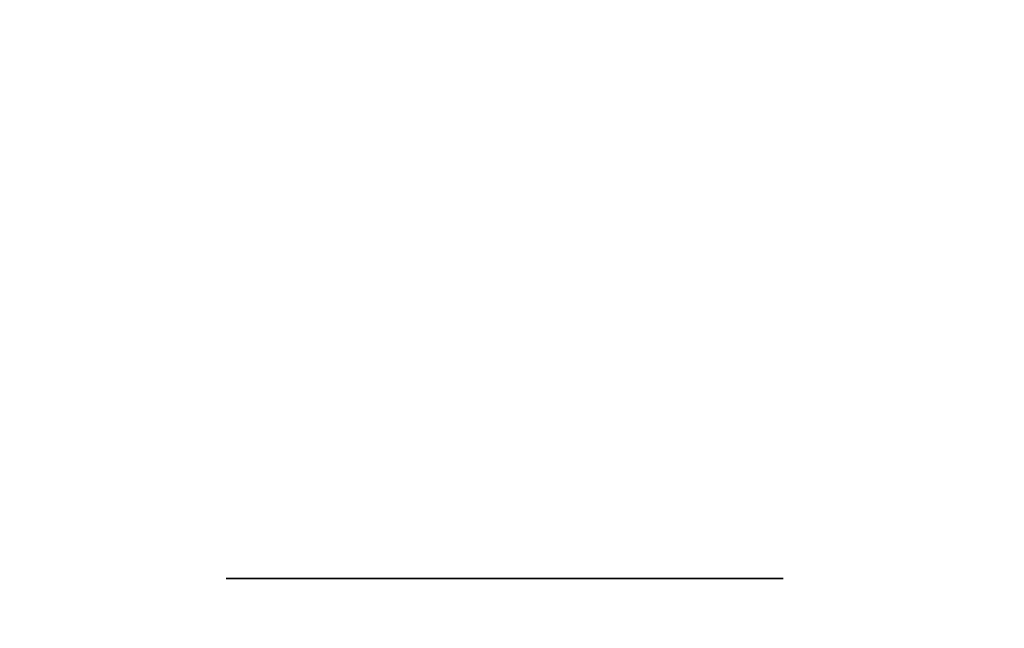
# Model space of a CAD drawing. Extents: x 413.3 to 457.5, y 5047.8 to 5050.
# Tile 51 of 256: x 415.4179 to 415.4462, y 5047.8831 to 5047.9006. Entities that reach past the tile are written whole.
import ezdxf

# ---------------------------------------------------------------- set-up
doc = ezdxf.new("R2010")
doc.units = 0
doc.header["$LTSCALE"] = 150
doc.header["$MEASUREMENT"] = 0
doc.layers.add('3DFACE_BOLT', color=7, linetype='CONTINUOUS')
doc.layers.add('3DFACE_SHAPE', color=7, linetype='CONTINUOUS')

msp = doc.modelspace()

# ---------------------------------------------------------------- linework, layer by layer
at = {"layer": '3DFACE_BOLT', "color": 1}
for points, invisible_edges in [([(415.423839, 5047.934559, -0.135), (415.424231, 5047.934559, -0.137472), (415.423839, 5047.884559, -0.135)], 14), ([(415.423839, 5047.884559, -0.135), (415.424231, 5047.934559, -0.137472), (415.424231, 5047.884559, -0.137472)], 3), ([(415.424231, 5047.934559, -0.132528), (415.423839, 5047.934559, -0.135), (415.424231, 5047.884559, -0.132528)], 14), ([(415.424231, 5047.884559, -0.132528), (415.423839, 5047.934559, -0.135), (415.423839, 5047.884559, -0.135)], 3), ([(415.423839, 5047.934559, -0.065), (415.424231, 5047.934559, -0.067472), (415.423839, 5047.884559, -0.065)], 14), ([(415.423839, 5047.884559, -0.065), (415.424231, 5047.934559, -0.067472), (415.424231, 5047.884559, -0.067472)], 3), ([(415.424231, 5047.934559, -0.062528), (415.423839, 5047.934559, -0.065), (415.424231, 5047.884559, -0.062528)], 14), ([(415.424231, 5047.884559, -0.062528), (415.423839, 5047.934559, -0.065), (415.423839, 5047.884559, -0.065)], 3), ([(415.424231, 5047.934559, -0.137472), (415.425367, 5047.934559, -0.139702), (415.424231, 5047.884559, -0.137472)], 14), ([(415.424231, 5047.884559, -0.137472), (415.425367, 5047.934559, -0.139702), (415.425367, 5047.884559, -0.139702)], 3), ([(415.425367, 5047.934559, -0.130298), (415.424231, 5047.934559, -0.132528), (415.425367, 5047.884559, -0.130298)], 14), ([(415.425367, 5047.884559, -0.130298), (415.424231, 5047.934559, -0.132528), (415.424231, 5047.884559, -0.132528)], 3), ([(415.424231, 5047.934559, -0.067472), (415.425367, 5047.934559, -0.069702), (415.424231, 5047.884559, -0.067472)], 14), ([(415.424231, 5047.884559, -0.067472), (415.425367, 5047.934559, -0.069702), (415.425367, 5047.884559, -0.069702)], 3), ([(415.425367, 5047.934559, -0.060298), (415.424231, 5047.934559, -0.062528), (415.425367, 5047.884559, -0.060298)], 14), ([(415.425367, 5047.884559, -0.060298), (415.424231, 5047.934559, -0.062528), (415.424231, 5047.884559, -0.062528)], 3), ([(415.425367, 5047.934559, -0.139702), (415.427137, 5047.934559, -0.141472), (415.425367, 5047.884559, -0.139702)], 14), ([(415.425367, 5047.884559, -0.139702), (415.427137, 5047.934559, -0.141472), (415.427137, 5047.884559, -0.141472)], 3), ([(415.427137, 5047.934559, -0.128528), (415.425367, 5047.934559, -0.130298), (415.427137, 5047.884559, -0.128528)], 14), ([(415.427137, 5047.884559, -0.128528), (415.425367, 5047.934559, -0.130298), (415.425367, 5047.884559, -0.130298)], 3), ([(415.425367, 5047.934559, -0.069702), (415.427137, 5047.934559, -0.071472), (415.425367, 5047.884559, -0.069702)], 14), ([(415.425367, 5047.884559, -0.069702), (415.427137, 5047.934559, -0.071472), (415.427137, 5047.884559, -0.071472)], 3), ([(415.427137, 5047.934559, -0.058528), (415.425367, 5047.934559, -0.060298), (415.427137, 5047.884559, -0.058528)], 14), ([(415.427137, 5047.884559, -0.058528), (415.425367, 5047.934559, -0.060298), (415.425367, 5047.884559, -0.060298)], 3), ([(415.427137, 5047.934559, -0.141472), (415.429367, 5047.934559, -0.142608), (415.427137, 5047.884559, -0.141472)], 14), ([(415.427137, 5047.884559, -0.141472), (415.429367, 5047.934559, -0.142608), (415.429367, 5047.884559, -0.142608)], 3), ([(415.429367, 5047.934559, -0.127392), (415.427137, 5047.934559, -0.128528), (415.429367, 5047.884559, -0.127392)], 14), ([(415.429367, 5047.884559, -0.127392), (415.427137, 5047.934559, -0.128528), (415.427137, 5047.884559, -0.128528)], 3), ([(415.427137, 5047.934559, -0.071472), (415.429367, 5047.934559, -0.072608), (415.427137, 5047.884559, -0.071472)], 14), ([(415.427137, 5047.884559, -0.071472), (415.429367, 5047.934559, -0.072608), (415.429367, 5047.884559, -0.072608)], 3), ([(415.429367, 5047.934559, -0.057392), (415.427137, 5047.934559, -0.058528), (415.429367, 5047.884559, -0.057392)], 14), ([(415.429367, 5047.884559, -0.057392), (415.427137, 5047.934559, -0.058528), (415.427137, 5047.884559, -0.058528)], 3), ([(415.429367, 5047.934559, -0.142608), (415.431839, 5047.934559, -0.143), (415.429367, 5047.884559, -0.142608)], 14), ([(415.429367, 5047.884559, -0.142608), (415.431839, 5047.934559, -0.143), (415.431839, 5047.884559, -0.143)], 3), ([(415.431839, 5047.934559, -0.127), (415.429367, 5047.934559, -0.127392), (415.431839, 5047.884559, -0.127)], 14), ([(415.431839, 5047.884559, -0.127), (415.429367, 5047.934559, -0.127392), (415.429367, 5047.884559, -0.127392)], 3), ([(415.429367, 5047.934559, -0.072608), (415.431839, 5047.934559, -0.073), (415.429367, 5047.884559, -0.072608)], 14), ([(415.429367, 5047.884559, -0.072608), (415.431839, 5047.934559, -0.073), (415.431839, 5047.884559, -0.073)], 3), ([(415.431839, 5047.934559, -0.057), (415.429367, 5047.934559, -0.057392), (415.431839, 5047.884559, -0.057)], 14), ([(415.431839, 5047.884559, -0.057), (415.429367, 5047.934559, -0.057392), (415.429367, 5047.884559, -0.057392)], 3), ([(415.431839, 5047.934559, -0.143), (415.434312, 5047.934559, -0.142608), (415.431839, 5047.884559, -0.143)], 14), ([(415.431839, 5047.884559, -0.143), (415.434312, 5047.934559, -0.142608), (415.434312, 5047.884559, -0.142608)], 3), ([(415.434312, 5047.934559, -0.127392), (415.431839, 5047.934559, -0.127), (415.434312, 5047.884559, -0.127392)], 14), ([(415.434312, 5047.884559, -0.127392), (415.431839, 5047.934559, -0.127), (415.431839, 5047.884559, -0.127)], 3), ([(415.431839, 5047.934559, -0.073), (415.434312, 5047.934559, -0.072608), (415.431839, 5047.884559, -0.073)], 14), ([(415.431839, 5047.884559, -0.073), (415.434312, 5047.934559, -0.072608), (415.434312, 5047.884559, -0.072608)], 3), ([(415.434312, 5047.934559, -0.057392), (415.431839, 5047.934559, -0.057), (415.434312, 5047.884559, -0.057392)], 14), ([(415.434312, 5047.884559, -0.057392), (415.431839, 5047.934559, -0.057), (415.431839, 5047.884559, -0.057)], 3), ([(415.434312, 5047.934559, -0.142608), (415.436542, 5047.934559, -0.141472), (415.434312, 5047.884559, -0.142608)], 14), ([(415.434312, 5047.884559, -0.142608), (415.436542, 5047.934559, -0.141472), (415.436542, 5047.884559, -0.141472)], 3), ([(415.436542, 5047.934559, -0.128528), (415.434312, 5047.934559, -0.127392), (415.436542, 5047.884559, -0.128528)], 14), ([(415.436542, 5047.884559, -0.128528), (415.434312, 5047.934559, -0.127392), (415.434312, 5047.884559, -0.127392)], 3), ([(415.434312, 5047.934559, -0.072608), (415.436542, 5047.934559, -0.071472), (415.434312, 5047.884559, -0.072608)], 14), ([(415.434312, 5047.884559, -0.072608), (415.436542, 5047.934559, -0.071472), (415.436542, 5047.884559, -0.071472)], 3), ([(415.436542, 5047.934559, -0.058528), (415.434312, 5047.934559, -0.057392), (415.436542, 5047.884559, -0.058528)], 14), ([(415.436542, 5047.884559, -0.058528), (415.434312, 5047.934559, -0.057392), (415.434312, 5047.884559, -0.057392)], 3), ([(415.436542, 5047.934559, -0.141472), (415.438312, 5047.934559, -0.139702), (415.436542, 5047.884559, -0.141472)], 14), ([(415.436542, 5047.884559, -0.141472), (415.438312, 5047.934559, -0.139702), (415.438312, 5047.884559, -0.139702)], 3), ([(415.438312, 5047.934559, -0.130298), (415.436542, 5047.934559, -0.128528), (415.438312, 5047.884559, -0.130298)], 14), ([(415.438312, 5047.884559, -0.130298), (415.436542, 5047.934559, -0.128528), (415.436542, 5047.884559, -0.128528)], 3), ([(415.436542, 5047.934559, -0.071472), (415.438312, 5047.934559, -0.069702), (415.436542, 5047.884559, -0.071472)], 14), ([(415.436542, 5047.884559, -0.071472), (415.438312, 5047.934559, -0.069702), (415.438312, 5047.884559, -0.069702)], 3), ([(415.438312, 5047.934559, -0.060298), (415.436542, 5047.934559, -0.058528), (415.438312, 5047.884559, -0.060298)], 14), ([(415.438312, 5047.884559, -0.060298), (415.436542, 5047.934559, -0.058528), (415.436542, 5047.884559, -0.058528)], 3), ([(415.438312, 5047.934559, -0.139702), (415.439448, 5047.934559, -0.137472), (415.438312, 5047.884559, -0.139702)], 14), ([(415.438312, 5047.884559, -0.139702), (415.439448, 5047.934559, -0.137472), (415.439448, 5047.884559, -0.137472)], 3), ([(415.439448, 5047.934559, -0.132528), (415.438312, 5047.934559, -0.130298), (415.439448, 5047.884559, -0.132528)], 14), ([(415.439448, 5047.884559, -0.132528), (415.438312, 5047.934559, -0.130298), (415.438312, 5047.884559, -0.130298)], 3), ([(415.438312, 5047.934559, -0.069702), (415.439448, 5047.934559, -0.067472), (415.438312, 5047.884559, -0.069702)], 14), ([(415.438312, 5047.884559, -0.069702), (415.439448, 5047.934559, -0.067472), (415.439448, 5047.884559, -0.067472)], 3), ([(415.439448, 5047.934559, -0.062528), (415.438312, 5047.934559, -0.060298), (415.439448, 5047.884559, -0.062528)], 14), ([(415.439448, 5047.884559, -0.062528), (415.438312, 5047.934559, -0.060298), (415.438312, 5047.884559, -0.060298)], 3), ([(415.439448, 5047.934559, -0.137472), (415.439839, 5047.934559, -0.135), (415.439448, 5047.884559, -0.137472)], 14), ([(415.439448, 5047.884559, -0.137472), (415.439839, 5047.934559, -0.135), (415.439839, 5047.884559, -0.135)], 3), ([(415.439839, 5047.934559, -0.135), (415.439448, 5047.934559, -0.132528), (415.439839, 5047.884559, -0.135)], 14), ([(415.439839, 5047.884559, -0.135), (415.439448, 5047.934559, -0.132528), (415.439448, 5047.884559, -0.132528)], 3), ([(415.439448, 5047.934559, -0.067472), (415.439839, 5047.934559, -0.065), (415.439448, 5047.884559, -0.067472)], 14), ([(415.439448, 5047.884559, -0.067472), (415.439839, 5047.934559, -0.065), (415.439839, 5047.884559, -0.065)], 3), ([(415.439839, 5047.934559, -0.065), (415.439448, 5047.934559, -0.062528), (415.439839, 5047.884559, -0.065)], 14), ([(415.439839, 5047.884559, -0.065), (415.439448, 5047.934559, -0.062528), (415.439448, 5047.884559, -0.062528)], 3), ([(415.423839, 5047.884559, -0.135), (415.424231, 5047.884559, -0.137472), (415.424231, 5047.884559, -0.132528)], 2), ([(415.423839, 5047.884559, -0.065), (415.424231, 5047.884559, -0.067472), (415.424231, 5047.884559, -0.062528)], 2), ([(415.424231, 5047.884559, -0.137472), (415.425367, 5047.884559, -0.139702), (415.424231, 5047.884559, -0.132528)], 14), ([(415.424231, 5047.884559, -0.132528), (415.425367, 5047.884559, -0.139702), (415.425367, 5047.884559, -0.130298)], 3), ([(415.424231, 5047.884559, -0.067472), (415.425367, 5047.884559, -0.069702), (415.424231, 5047.884559, -0.062528)], 14), ([(415.424231, 5047.884559, -0.062528), (415.425367, 5047.884559, -0.069702), (415.425367, 5047.884559, -0.060298)], 3), ([(415.425367, 5047.884559, -0.139702), (415.427137, 5047.884559, -0.141472), (415.425367, 5047.884559, -0.130298)], 14), ([(415.425367, 5047.884559, -0.130298), (415.427137, 5047.884559, -0.141472), (415.427137, 5047.884559, -0.128528)], 3), ([(415.425367, 5047.884559, -0.069702), (415.427137, 5047.884559, -0.071472), (415.425367, 5047.884559, -0.060298)], 14), ([(415.425367, 5047.884559, -0.060298), (415.427137, 5047.884559, -0.071472), (415.427137, 5047.884559, -0.058528)], 3), ([(415.427137, 5047.884559, -0.141472), (415.429367, 5047.884559, -0.142608), (415.427137, 5047.884559, -0.128528)], 14), ([(415.427137, 5047.884559, -0.128528), (415.429367, 5047.884559, -0.142608), (415.429367, 5047.884559, -0.127392)], 3), ([(415.427137, 5047.884559, -0.071472), (415.429367, 5047.884559, -0.072608), (415.427137, 5047.884559, -0.058528)], 14), ([(415.427137, 5047.884559, -0.058528), (415.429367, 5047.884559, -0.072608), (415.429367, 5047.884559, -0.057392)], 3), ([(415.429367, 5047.884559, -0.142608), (415.431839, 5047.884559, -0.143), (415.429367, 5047.884559, -0.127392)], 14), ([(415.429367, 5047.884559, -0.127392), (415.431839, 5047.884559, -0.143), (415.431839, 5047.884559, -0.127)], 3), ([(415.429367, 5047.884559, -0.072608), (415.431839, 5047.884559, -0.073), (415.429367, 5047.884559, -0.057392)], 14), ([(415.429367, 5047.884559, -0.057392), (415.431839, 5047.884559, -0.073), (415.431839, 5047.884559, -0.057)], 3), ([(415.431839, 5047.884559, -0.143), (415.434312, 5047.884559, -0.142608), (415.431839, 5047.884559, -0.127)], 14), ([(415.431839, 5047.884559, -0.127), (415.434312, 5047.884559, -0.142608), (415.434312, 5047.884559, -0.127392)], 3), ([(415.431839, 5047.884559, -0.073), (415.434312, 5047.884559, -0.072608), (415.431839, 5047.884559, -0.057)], 14), ([(415.431839, 5047.884559, -0.057), (415.434312, 5047.884559, -0.072608), (415.434312, 5047.884559, -0.057392)], 3), ([(415.434312, 5047.884559, -0.142608), (415.436542, 5047.884559, -0.141472), (415.434312, 5047.884559, -0.127392)], 14), ([(415.434312, 5047.884559, -0.127392), (415.436542, 5047.884559, -0.141472), (415.436542, 5047.884559, -0.128528)], 3), ([(415.434312, 5047.884559, -0.072608), (415.436542, 5047.884559, -0.071472), (415.434312, 5047.884559, -0.057392)], 14), ([(415.434312, 5047.884559, -0.057392), (415.436542, 5047.884559, -0.071472), (415.436542, 5047.884559, -0.058528)], 3), ([(415.436542, 5047.884559, -0.141472), (415.438312, 5047.884559, -0.139702), (415.436542, 5047.884559, -0.128528)], 14), ([(415.436542, 5047.884559, -0.128528), (415.438312, 5047.884559, -0.139702), (415.438312, 5047.884559, -0.130298)], 3), ([(415.436542, 5047.884559, -0.071472), (415.438312, 5047.884559, -0.069702), (415.436542, 5047.884559, -0.058528)], 14), ([(415.436542, 5047.884559, -0.058528), (415.438312, 5047.884559, -0.069702), (415.438312, 5047.884559, -0.060298)], 3), ([(415.438312, 5047.884559, -0.139702), (415.439448, 5047.884559, -0.137472), (415.438312, 5047.884559, -0.130298)], 14), ([(415.438312, 5047.884559, -0.130298), (415.439448, 5047.884559, -0.137472), (415.439448, 5047.884559, -0.132528)], 3), ([(415.438312, 5047.884559, -0.069702), (415.439448, 5047.884559, -0.067472), (415.438312, 5047.884559, -0.060298)], 14), ([(415.438312, 5047.884559, -0.060298), (415.439448, 5047.884559, -0.067472), (415.439448, 5047.884559, -0.062528)], 3), ([(415.439448, 5047.884559, -0.137472), (415.439839, 5047.884559, -0.135), (415.439448, 5047.884559, -0.132528)], 12), ([(415.439448, 5047.884559, -0.067472), (415.439839, 5047.884559, -0.065), (415.439448, 5047.884559, -0.062528)], 12)]:
    msp.add_3dface(points, dxfattribs=dict(at, invisible_edges=invisible_edges))
at = {"layer": '3DFACE_SHAPE', "color": 13}
for points, invisible_edges in [([(415.468689, 5050.024866), (415.26869, 5050.025153), (415.26554, 5047.825153)], 12), ([(415.26554, 5047.825153, -0.2), (415.26869, 5050.025153, -0.2), (415.465539, 5047.824866, -0.2)], 2), ([(415.26869, 5050.025153, -0.2), (415.468689, 5050.024866, -0.2), (415.465539, 5047.824866, -0.2)], 12), ([(415.368689, 5047.825005, -0.0095), (415.371839, 5050.025005, -0.0095), (415.465539, 5047.824866, -0.0095)], 2), ([(415.468689, 5050.024866, -0.1905), (415.371839, 5050.025005, -0.1905), (415.368689, 5047.825005, -0.1905)], 12), ([(415.371839, 5050.025005, -0.0095), (415.468689, 5050.024866, -0.0095), (415.465539, 5047.824866, -0.0095)], 12), ([(415.465539, 5047.824866), (415.468689, 5050.024866), (415.26554, 5047.825153)], 2), ([(415.465539, 5047.824866, -0.1905), (415.468689, 5050.024866, -0.1905), (415.368689, 5047.825005, -0.1905)], 2)]:
    msp.add_3dface(points, dxfattribs=dict(at, invisible_edges=invisible_edges))

doc.saveas('drawing.dxf')
